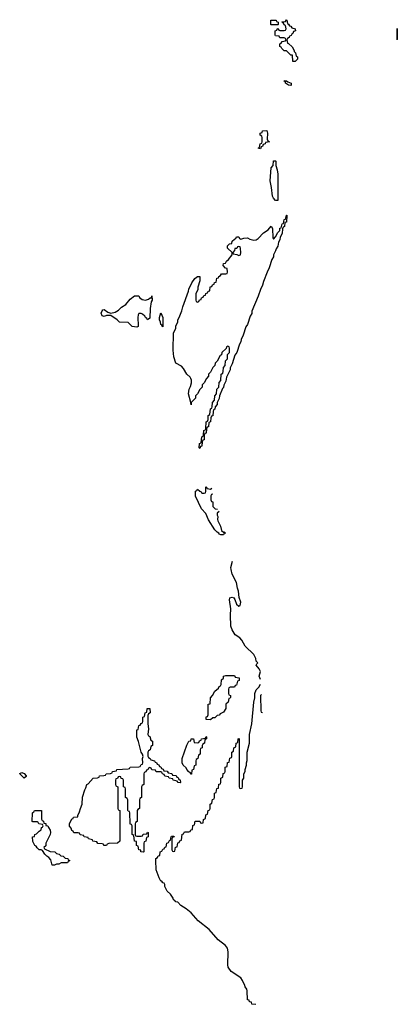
# Model space of a CAD drawing. Header units: inches. Extents: x 2550115 to 2887259, y 311850 to 494471.
# Tile 36 of 115: x 2712170 to 2715652, y 364907 to 373974. Entities that reach past the tile are written whole.
import ezdxf

# ---------------------------------------------------------------- set-up
doc = ezdxf.new("R2010")
doc.units = ezdxf.units.IN
doc.header["$MEASUREMENT"] = 0
doc.layers.add('C7316', color=7, linetype='Continuous')
doc.layers.add('C7317', color=7, linetype='Continuous')

msp = doc.modelspace()

# ---------------------------------------------------------------- linework, layer by layer
at = {"layer": 'C7316', "color": 6}
for points in [[(2714070, 369246.6), (2714056, 369244), (2714050, 369228.7), (2714026, 369230), (2714010, 369235.3), (2714005.1, 369245.1), (2713990, 369253.2), (2713970, 369275.1), (2713910, 369369.6), (2713885.5, 369425.5), (2713847.7, 369470), (2713790, 369585.2), (2713790, 369630.8), (2713802, 369638), (2713810, 369651), (2713830, 369632), (2713844.7, 369624.7), (2713850, 369614), (2713870, 369614), (2713882, 369618), (2713886, 369630), (2713887.3, 369672.7), (2713894, 369670), (2713898, 369658), (2713912.7, 369652.7), (2713930, 369652), (2713941, 369659)], [(2713950, 369606), (2713938, 369602), (2713932, 369588), (2713932, 369552), (2713938, 369538), (2713950, 369534), (2713952, 369492), (2713971, 369471), (2713994.8, 369465.2)], [(2714010, 369444), (2713991.3, 369430), (2713992, 369412), (2713998, 369398), (2713994.8, 369370), (2713998, 369358), (2714022.8, 369310), (2714030.7, 369270.7), (2714050, 369256), (2714061, 369259)], [(2714390, 367898), (2714379.3, 367930), (2714389, 367970), (2714377.2, 367997.2), (2714349, 368030), (2714356.4, 368043.6), (2714366, 368050), (2714350, 368066), (2714348.7, 368090), (2714329.1, 368129.1), (2714250, 368204), (2714219.1, 368259.1), (2714200.1, 368280.1), (2714157.2, 368310), (2714130, 368355.3), (2714118.4, 368390), (2714114, 368490), (2714117.6, 368550), (2714103.6, 368630), (2714107.6, 368650), (2714130, 368657.3), (2714144.7, 368650), (2714154.8, 368634.8), (2714170, 368592), (2714190, 368574), (2714202, 368578), (2714208, 368610), (2714193.2, 368653.2), (2714189, 368710), (2714177.5, 368737.5), (2714169.4, 368790), (2714130, 368868.7), (2714119.3, 368910), (2714116, 368930), (2714132, 368988)], [(2714346, 364906), (2714310, 364908.7), (2714306, 364926), (2714288, 364930), (2714286, 364946), (2714270, 364948), (2714269, 365030), (2714264.7, 365044.7), (2714250, 365068), (2714244, 365090), (2714229.3, 365110), (2714225.6, 365125.6), (2714209.4, 365149.4), (2714121.2, 365210), (2714093.2, 365250), (2714089.6, 365270), (2714092.3, 365390), (2714084.8, 365424.8), (2714067.3, 365447.3), (2713998.9, 365498.9), (2713916.4, 365596.4), (2713815.1, 365675.1), (2713750, 365749), (2713706, 365786), (2713656.5, 365816.5), (2713626.8, 365846.8), (2713609.2, 365850), (2713602, 365862), (2713589.3, 365870), (2713585.6, 365885.6), (2713561.2, 365921.2), (2713529.4, 365950), (2713508.7, 365991.3), (2713508.7, 366008.7), (2713502, 366022), (2713490, 366026), (2713482, 366042), (2713470, 366042), (2713455.3, 366070), (2713430, 366146), (2713426, 366230), (2713426, 366250), (2713442, 366258), (2713447.3, 366272.7), (2713462, 366278), (2713466, 366310), (2713482, 366318), (2713490, 366334), (2713502, 366338), (2713507.3, 366352.7), (2713522, 366358), (2713526, 366390), (2713542, 366398), (2713550, 366414), (2713562, 366418), (2713566, 366450), (2713570, 366454), (2713590, 366454), (2713594, 366450), (2713578, 366442), (2713574, 366430), (2713574, 366330), (2713578, 366318), (2713590, 366314), (2713602, 366318), (2713607.3, 366352.7), (2713622, 366358), (2713627.3, 366392.7), (2713642, 366398), (2713647.3, 366412.7), (2713662, 366418), (2713667.3, 366472.7), (2713682, 366478), (2713690, 366494), (2713730, 366494), (2713742, 366498), (2713747.3, 366512.7), (2713762, 366518), (2713767.3, 366552.7), (2713782, 366558), (2713787.3, 366592.7), (2713830, 366594), (2713838, 366578), (2713850, 366574), (2713862, 366578), (2713866, 366610), (2713882, 366618), (2713887.3, 366652.7), (2713902, 366658), (2713907.3, 366692.7), (2713922, 366698), (2713926, 366710), (2713926, 366750), (2713942, 366758), (2713947.3, 366792.7), (2713962, 366798), (2713966, 366810), (2713966, 366850), (2713982, 366858), (2713987.3, 366892.7), (2714002, 366898), (2714007.3, 366932.7), (2714022, 366938), (2714026, 366950), (2714026, 366990), (2714042, 366998), (2714047.3, 367032.7), (2714062, 367038), (2714066, 367050), (2714066, 367090), (2714082, 367098), (2714087.3, 367132.7), (2714102, 367138), (2714107.3, 367172.7), (2714122, 367178), (2714126, 367190), (2714126, 367230), (2714142, 367238), (2714146, 367270), (2714162, 367278), (2714166, 367310), (2714182, 367318), (2714186, 367350), (2714190, 367354), (2714194, 367350), (2714194, 366910), (2714198, 366898), (2714210, 366894), (2714222, 366898), (2714226, 366910), (2714226, 366970), (2714238, 366990), (2714238, 367030), (2714248, 367050), (2714248, 367070), (2714262, 367110), (2714262, 367130), (2714268.4, 367151.6), (2714268.8, 367228.8), (2714289, 367310), (2714289.2, 367390), (2714309, 367490), (2714329.3, 367690), (2714339, 367730), (2714339, 367770), (2714350, 367802), (2714374, 367826), (2714390, 367854)], [(2714399.4, 367760.6), (2714391.3, 367750), (2714394, 367610), (2714398, 367598), (2714410, 367594)]]:
    msp.add_lwpolyline(points, dxfattribs=at)
for points in [[(2713930, 367526), (2713888.7, 367528.7), (2713890, 367554), (2713902, 367558), (2713908, 367572), (2713908.7, 367670), (2713926, 367674), (2713929.2, 367730), (2713949, 367751), (2713969, 367790), (2714002, 367818), (2714010, 367834), (2714022, 367838), (2714027.3, 367852.7), (2714030, 367894), (2714048.4, 367911.6), (2714049, 367930), (2714070, 367934), (2714150, 367934), (2714158, 367918), (2714192.7, 367912.7), (2714194, 367890), (2714178, 367882), (2714170, 367846), (2714158, 367842), (2714150, 367826), (2714110, 367826), (2714098, 367822), (2714094, 367810), (2714094, 367770), (2714098, 367758), (2714114, 367750), (2714112.7, 367732.7), (2714110, 367726), (2714098, 367722), (2714092, 367690), (2714072, 367670), (2714071, 367630), (2714050, 367598), (2714019.6, 367580.4), (2714010, 367568), (2713990, 367566), (2713970, 367546), (2713950, 367546)], [(2713650, 366946), (2713630, 366948), (2713622, 366962), (2713586, 366970), (2713582, 366982), (2713548.4, 366988.4), (2713542, 367002), (2713508.4, 367008.4), (2713502, 367022), (2713486, 367030), (2713482, 367042), (2713470, 367046), (2713430, 367046), (2713422, 367062), (2713390, 367066), (2713382, 367082), (2713370, 367086), (2713358, 367082), (2713352.7, 367067.3), (2713338, 367062), (2713332.7, 367047.3), (2713318, 367042), (2713314, 367030), (2713314, 366930), (2713298, 366922), (2713294, 366910), (2713294, 366810), (2713278, 366802), (2713274, 366790), (2713274, 366710), (2713258, 366702), (2713254, 366690), (2713254, 366590), (2713238, 366582), (2713234, 366570), (2713234, 366470), (2713238, 366458), (2713250, 366454), (2713290, 366454), (2713302, 366458), (2713307.3, 366472.7), (2713342, 366478), (2713347.3, 366492.7), (2713354, 366490), (2713354, 366450), (2713338, 366442), (2713334, 366410), (2713318, 366402), (2713314, 366390), (2713314, 366310), (2713310, 366308.7), (2713288, 366310), (2713286, 366326), (2713268, 366330), (2713262, 366362), (2713248.7, 366370), (2713246, 366406), (2713228, 366410), (2713222, 366462), (2713206, 366470), (2713206, 366550), (2713202, 366562), (2713190, 366566), (2713187.3, 366572.7), (2713186, 366670), (2713182, 366682), (2713170, 366686), (2713167.3, 366692.7), (2713166, 366790), (2713162, 366802), (2713146, 366810), (2713146, 366890), (2713142, 366902), (2713126, 366910), (2713126, 366970), (2713122, 366982), (2713107.3, 366987.3), (2713102, 367002), (2713090, 367006), (2713078, 367002), (2713072.7, 366987.3), (2713058, 366982), (2713054, 366970), (2713054, 366930), (2713058, 366918), (2713074, 366910), (2713074, 366710), (2713078, 366698), (2713092, 366690), (2713094, 366430), (2713092, 366410), (2713072, 366390), (2712992.7, 366387.3), (2712978, 366382), (2712970, 366368.7), (2712946, 366370), (2712942, 366382), (2712930, 366386), (2712890, 366388), (2712882, 366402), (2712846, 366410), (2712842, 366422), (2712806, 366430), (2712802, 366442), (2712766, 366450), (2712762, 366462), (2712728.4, 366468.4), (2712722, 366482), (2712710, 366486), (2712670, 366486), (2712662, 366502), (2712650, 366506), (2712646, 366530), (2712630, 366546), (2712629.2, 366570), (2712650, 366614), (2712662, 366618), (2712666, 366630), (2712706, 366634), (2712706, 366646), (2712722, 366678), (2712730, 366711.3), (2712747, 366750), (2712750, 366814), (2712770, 366882), (2712781.2, 366898.8), (2712790, 366930.8), (2712802, 366938), (2712848, 366990), (2712887.3, 366992.7), (2712902, 366998), (2712906, 367010), (2712947.3, 367012.7), (2712962, 367018), (2712966, 367030), (2713007.3, 367032.7), (2713022, 367038), (2713026, 367050), (2713062, 367058), (2713066, 367070), (2713170, 367074), (2713182, 367078), (2713190, 367090.8), (2713267.3, 367092.7), (2713282, 367098), (2713290, 367114), (2713302, 367118), (2713306, 367130), (2713302, 367170), (2713308, 367190), (2713302, 367210), (2713290, 367228), (2713265.4, 367325.4), (2713250, 367368), (2713249.4, 367430), (2713250, 367434), (2713262, 367438), (2713270, 367474), (2713282, 367478), (2713290, 367494), (2713302, 367498), (2713306, 367510), (2713306, 367550), (2713322, 367558), (2713326, 367590), (2713342, 367598), (2713346, 367630), (2713370, 367632), (2713374, 367590), (2713358, 367582), (2713352.7, 367567.3), (2713350.7, 367490), (2713356.3, 367443.7), (2713352, 367392), (2713358, 367378), (2713370, 367374), (2713378, 367338), (2713394, 367330), (2713394, 367290), (2713378, 367282), (2713372, 367250), (2713358, 367242), (2713352.7, 367227.3), (2713352.7, 367192.7), (2713358, 367178), (2713374, 367170), (2713378, 367158), (2713414, 367150), (2713418, 367138), (2713432.7, 367132.7), (2713438, 367118), (2713452.7, 367112.7), (2713458, 367098), (2713472.7, 367092.7), (2713478, 367078), (2713492.7, 367072.7), (2713498, 367058), (2713530, 367054), (2713538, 367038), (2713572.7, 367032.7), (2713578, 367018), (2713612.7, 367012.7), (2713618, 366998), (2713630, 366994), (2713638, 366978), (2713650, 366974), (2713654, 366950)], [(2713750, 367026), (2713742, 367042), (2713730, 367046), (2713710, 367068), (2713704, 367084), (2713678, 367110), (2713668.7, 367130), (2713669.3, 367170), (2713710, 367294), (2713730, 367331.3), (2713747.3, 367332.7), (2713750, 367351.3), (2713772.7, 367352.7), (2713778, 367318), (2713810, 367314), (2713822, 367318), (2713827.3, 367332.7), (2713842, 367338), (2713847.3, 367352.7), (2713882, 367358), (2713890, 367374), (2713894, 367370), (2713894, 367350), (2713878, 367342), (2713874, 367310), (2713858, 367302), (2713854, 367290), (2713854, 367270), (2713838, 367262), (2713834, 367250), (2713834, 367210), (2713818, 367202), (2713814, 367170), (2713798, 367162), (2713794, 367150), (2713794, 367110), (2713778, 367102), (2713774, 367070), (2713758, 367062), (2713754, 367026)], [(2712210, 366988.7), (2712170, 367028), (2712170, 367031.3), (2712190, 367042), (2712210, 367032), (2712230, 367012), (2712230, 367006)], [(2712470, 366188.7), (2712457.6, 366237.6), (2712439.3, 366259.3), (2712421.2, 366270), (2712402, 366290), (2712382, 366322), (2712368, 366328), (2712350, 366328.7), (2712330, 366348), (2712322, 366362), (2712310, 366368.7), (2712290, 366406), (2712288, 366450), (2712307.3, 366452.7), (2712308.7, 366470), (2712324, 366476), (2712350, 366502), (2712368, 366512), (2712370, 366534), (2712382, 366538), (2712386, 366550), (2712382, 366562), (2712346, 366570), (2712342, 366582), (2712330, 366586), (2712290, 366586), (2712286, 366590), (2712289.3, 366670.7), (2712290, 366674), (2712302, 366678), (2712308, 366692), (2712370, 366692), (2712372.7, 366612.7), (2712378, 366598), (2712390, 366594), (2712394, 366574), (2712410, 366572), (2712412, 366552), (2712430, 366551), (2712434.4, 366534.4), (2712450.7, 366510), (2712454.8, 366490), (2712450.8, 366470), (2712411.3, 366390), (2712410, 366366), (2712394, 366350), (2712398, 366338), (2712452.7, 366312.7), (2712494, 366310), (2712510, 366294), (2712534, 366290), (2712550, 366274), (2712570, 366272), (2712590, 366254), (2712614, 366250), (2712618, 366238), (2712634, 366230), (2712618, 366222), (2712610.9, 366209.1), (2712551.6, 366208.4), (2712530, 366198), (2712510, 366198), (2712490, 366189)]]:
    msp.add_lwpolyline(points, close=True, dxfattribs=at)
at = {"layer": 'C7317', "color": 6}
for points in [[(2714490, 373926), (2714486, 373930), (2714486, 373970), (2714534, 373970), (2714538, 373958), (2714554, 373950), (2714554, 373930), (2714550, 373926)], [(2714710, 373588), (2714688, 373590), (2714686, 373646), (2714670, 373648), (2714630, 373686), (2714610, 373688), (2714586, 373710), (2714582, 373722), (2714568.4, 373728.4), (2714567.3, 373752.7), (2714582, 373758), (2714590, 373774), (2714622, 373778), (2714626, 373790), (2714622, 373802), (2714610, 373806), (2714570, 373806), (2714562, 373822), (2714530, 373826), (2714526, 373830), (2714526, 373870), (2714542, 373878), (2714547.3, 373892.7), (2714552.7, 373892.7), (2714558, 373878), (2714570, 373874), (2714610, 373874), (2714622, 373878), (2714626, 373890), (2714622, 373922), (2714607.3, 373927.3), (2714602, 373942), (2714586, 373950), (2714590, 373954), (2714622, 373958), (2714630, 373974), (2714634, 373970), (2714638, 373938), (2714650, 373934), (2714658, 373918), (2714670, 373914), (2714678, 373898), (2714711.3, 373890), (2714712, 373870), (2714694, 373866), (2714690, 373846), (2714678, 373842), (2714672.7, 373827.3), (2714658, 373822), (2714654, 373810), (2714638, 373802), (2714634, 373790), (2714638, 373758), (2714650, 373754), (2714683.6, 373723.6), (2714702, 373690), (2714702, 373682), (2714712, 373670), (2714718, 373638), (2714731.3, 373631.3), (2714730.7, 373609.3)], [(2714670, 373368), (2714648, 373370), (2714622, 373390), (2714622, 373402), (2714606, 373410), (2714630, 373410.8), (2714641, 373401), (2714672, 373390), (2714674, 373370)], [(2714390, 372786), (2714368, 372790), (2714382, 372798), (2714388, 372830), (2714402, 372838), (2714406, 372850), (2714406, 372890), (2714402, 372902), (2714388, 372910), (2714388, 372930), (2714406, 372934), (2714410, 372952), (2714450, 372954), (2714454, 372930), (2714452.7, 372872.7), (2714458, 372858), (2714472, 372850), (2714438, 372842), (2714434, 372830), (2714414, 372826), (2714410, 372806), (2714398, 372802)], [(2714550, 372308), (2714530, 372309), (2714510, 372329), (2714500.9, 372350), (2714492.7, 372430), (2714480.9, 372490), (2714489.2, 372610), (2714508, 372630), (2714510, 372674), (2714530, 372674), (2714531.2, 372671.2), (2714531.3, 372630), (2714544.7, 372590), (2714550.7, 372550.7)], [(2713830, 370026), (2713826, 370030), (2713828, 370070), (2713842, 370078), (2713848.4, 370131.6), (2713862, 370138), (2713866, 370150), (2713868.4, 370191.6), (2713882, 370198), (2713886, 370210), (2713888, 370270), (2713902, 370278), (2713907.3, 370292.7), (2713908, 370330), (2713922, 370338), (2713928, 370390), (2713942, 370398), (2713946, 370410), (2713948, 370450), (2713966, 370470), (2713968.4, 370511.6), (2713986, 370530), (2713988.4, 370571.6), (2714006, 370590), (2714008.4, 370631.6), (2714026, 370650), (2714028, 370710), (2714042, 370718), (2714047.3, 370732.7), (2714048, 370770), (2714066, 370790), (2714068.4, 370831.6), (2714086, 370850), (2714086, 370890), (2714106, 370910), (2714106, 370950), (2714102, 370962), (2714090, 370966), (2714078, 370962), (2714072.7, 370947.3), (2714034, 370910), (2714031.3, 370888.7), (2714019.6, 370880.4), (2713992, 370830), (2713972, 370810), (2713970.9, 370789.1), (2713952, 370770), (2713930.9, 370729.1), (2713912, 370710), (2713911.3, 370690), (2713891.2, 370668.8), (2713870.9, 370629.1), (2713852, 370610), (2713851.3, 370590), (2713831.2, 370568.8), (2713810, 370528), (2713792, 370510), (2713790.8, 370489.2), (2713752, 370448), (2713750, 370428), (2713748.7, 370450), (2713726, 370530), (2713731.8, 370570), (2713745.1, 370594.9), (2713753.6, 370630), (2713754.5, 370654.5), (2713749.6, 370669.6), (2713742, 370682), (2713710, 370709.2), (2713681.3, 370761.3), (2713662, 370782), (2713609.6, 370810), (2713592.3, 370870), (2713584.5, 370930), (2713588, 371090), (2713608.7, 371131.3), (2713610, 371154), (2713628.7, 371190), (2713629, 371210), (2713642, 371230), (2713665.6, 371294.4), (2713674, 371330), (2713727.2, 371472.8), (2713730, 371491.3), (2713756, 371550), (2713785.1, 371590), (2713810, 371610.5), (2713832, 371610), (2713831.2, 371568.8), (2713812, 371510), (2713811.6, 371488.4), (2713794, 371450), (2713794, 371390), (2713798, 371378), (2713810, 371374), (2713822, 371378), (2713827.3, 371392.7), (2713842, 371398), (2713847.3, 371412.7), (2713862, 371418), (2713867.3, 371432.7), (2713882, 371438), (2713887.3, 371452.7), (2713902, 371458), (2713907.3, 371472.7), (2713922, 371478), (2713927.3, 371512.7), (2713942, 371518), (2713947.3, 371532.7), (2713962, 371538), (2713967.3, 371552.7), (2713982, 371558), (2713987.3, 371592.7), (2714002, 371598), (2714006, 371610), (2714022, 371618), (2714030, 371634), (2714070, 371634), (2714082, 371638), (2714086, 371650), (2714082, 371682), (2714067.3, 371687.3), (2714046, 371710), (2714048, 371730), (2714068.4, 371731.6), (2714078, 371750), (2714095.5, 371764.5), (2714128.7, 371810), (2714128, 371830), (2714086, 371870), (2714086, 371890), (2714106, 371910), (2714126, 371914), (2714130, 371934), (2714150, 371954), (2714162, 371958), (2714170, 371974), (2714190, 371974), (2714198, 371958), (2714210, 371954), (2714236.4, 371963.6), (2714270, 371964.7), (2714293.2, 371953.2), (2714330, 371944.9), (2714350, 371947.7), (2714370, 371958), (2714419.5, 372010), (2714460.1, 372039.9), (2714490, 372072), (2714501, 372050), (2714504.7, 371964.7), (2714510, 371954), (2714530, 371974), (2714550, 372014), (2714568, 372032), (2714570, 372054), (2714582, 372058), (2714590, 372094), (2714602, 372098), (2714610, 372134), (2714622, 372138), (2714630, 372174), (2714634, 372174), (2714631, 372110), (2714614, 372106), (2714611.3, 372070), (2714598, 372062), (2714592.7, 372047.3), (2714590, 372006), (2714571.3, 371970), (2714570, 371948), (2714555.3, 371924.7), (2714550, 371888), (2714534.8, 371865.2), (2714530, 371846), (2714511.3, 371810), (2714510.8, 371790), (2714495.3, 371764.7), (2714470.8, 371690), (2714451, 371650), (2714418, 371562), (2714410, 371528), (2714390.8, 371490), (2714370, 371428), (2714311, 371290), (2714310, 371268), (2714294.8, 371245.2), (2714270, 371168), (2714255.3, 371144.7), (2714230.8, 371070), (2714211, 371030), (2714210, 371008), (2714195.3, 370984.7), (2714170.8, 370910), (2714155.3, 370884.7), (2714130, 370806), (2714110.9, 370769.1), (2714110.5, 370749.5), (2714078, 370682), (2714070, 370646), (2714050.9, 370609.1), (2714050, 370588), (2714041, 370579), (2714011.2, 370508.8), (2714010, 370486), (2713991.3, 370450), (2713990.8, 370430), (2713971.3, 370408.7), (2713970, 370386), (2713958, 370382), (2713952.7, 370367.3), (2713950, 370326), (2713938, 370322), (2713932, 370308), (2713930.8, 370270), (2713914, 370266), (2713910, 370226), (2713898, 370222), (2713892.7, 370207.3), (2713890, 370166), (2713878, 370162), (2713872, 370148), (2713870, 370106), (2713858, 370102), (2713852, 370088), (2713850, 370046), (2713838, 370042)], [(2714190, 371886), (2714178, 371882), (2714171.6, 371868.4), (2714154, 371866), (2714151.6, 371848.4), (2714134, 371830), (2714138, 371818), (2714171.6, 371811.6), (2714190, 371802), (2714206, 371810), (2714208, 371830), (2714207.3, 371867.3), (2714202, 371882)], [(2713350, 371208.7), (2713342, 371222), (2713329, 371230), (2713324, 371244), (2713303.1, 371263.1), (2713290, 371268.7), (2713270, 371268), (2713262.8, 371257.2), (2713258.8, 371230), (2713263.6, 371156.4), (2713262, 371150), (2713250, 371142), (2713206, 371150), (2713170, 371186), (2713090, 371189), (2713069.3, 371209.3), (2713009, 371249), (2712970, 371249), (2712950, 371242), (2712930, 371246), (2712922, 371270), (2712930, 371294), (2712938, 371302), (2712950, 371304.7), (2712982, 371282), (2713010, 371270.8), (2713050, 371279.1), (2713082, 371298), (2713110, 371327.3), (2713147.5, 371352.5), (2713190, 371398.8), (2713230, 371432), (2713270, 371431), (2713275.3, 371415.3), (2713286, 371406), (2713298, 371398), (2713330, 371390.7), (2713358.6, 371401.4), (2713374, 371414), (2713386, 371414), (2713390, 371432), (2713390.4, 371390), (2713383.5, 371376.5), (2713373.7, 371313.7), (2713370, 371226)], [(2713490, 371146), (2713482, 371162), (2713470, 371166), (2713467.3, 371187.3), (2713458, 371210), (2713458, 371230), (2713470, 371274), (2713490.8, 371230)]]:
    msp.add_lwpolyline(points, close=True, dxfattribs=at)
msp.add_lwpolyline([(2715650, 373789.3), (2715652, 373892), (2715650.5, 373790.5)], dxfattribs=at)

doc.saveas('drawing.dxf')
